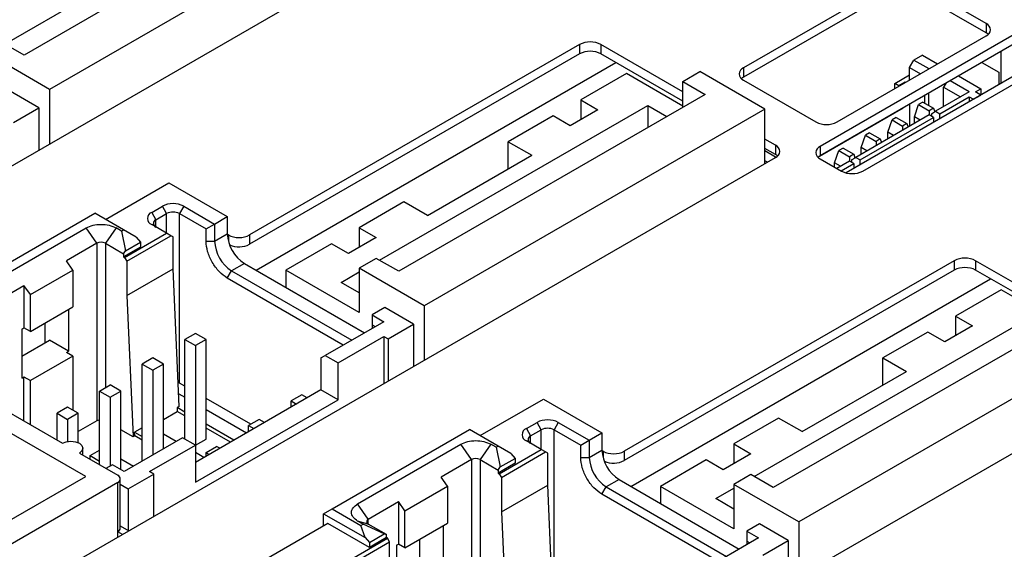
# Model space of a CAD drawing. Header units: millimetres. Extents: x 0 to 594, y 0 to 420.
# Tile 30 of 36: x 520 to 536, y 336 to 345. Entities that reach past the tile are written whole.
import ezdxf

# ---------------------------------------------------------------- set-up
doc = ezdxf.new("R2010")
doc.units = ezdxf.units.MM

msp = doc.modelspace()

# ---------------------------------------------------------------- linework, layer by layer
for p, q in [((524.8129, 347.1914), (519.7218, 344.2523)), ((519.4037, 344.436), (523.8583, 347.0076)), ((525.8029, 346.9465), (520.146, 343.6808)), ((511.8375, 337.9781), (525.9797, 346.1422)), ((534.1467, 345.4687), (531.6719, 344.04)), ((535.7024, 344.7747), (534.5003, 345.4687)), ((534.1467, 345.3135), (531.6719, 343.8848)), ((535.7024, 344.6196), (534.5003, 345.3135)), ((536.4802, 344.7747), (532.9447, 342.7337)), ((535.7024, 344.7747), (535.7024, 344.6196)), ((536.4802, 344.6196), (532.9447, 342.5786)), ((533.2275, 343.1419), (535.7024, 344.5706)), ((519.7218, 344.2523), (519.3505, 344.4666)), ((528.9495, 344.4277), (523.4694, 341.2642)), ((528.9495, 344.4277), (528.9495, 344.2726)), ((530.6642, 343.642), (529.303, 344.4277)), ((529.303, 344.4277), (529.303, 344.2726)), ((537.1167, 344.4562), (533.3739, 342.2955)), ((520.146, 343.6808), (519.0677, 344.3034)), ((528.9495, 344.2726), (523.4694, 341.109)), ((530.6642, 343.4868), (529.303, 344.2726)), ((533.6518, 342.3255), (537.1873, 344.3665)), ((534.6417, 344.252), (534.5003, 344.1704)), ((534.6417, 344.252), (534.8961, 344.1052)), ((535.9446, 344.3104), (535.9446, 343.7795)), ((523.5757, 340.6803), (529.5507, 344.1296)), ((534.4296, 344.0479), (534.5003, 344.1704)), ((534.5003, 344.1704), (534.7478, 344.0275)), ((535.6315, 344.1296), (535.9145, 343.9663)), ((529.7273, 343.9461), (528.9672, 343.5072)), ((530.6642, 343.4052), (529.7273, 343.9461)), ((530.6642, 343.8135), (530.9471, 343.9768)), ((532.0254, 343.3543), (530.9471, 343.9768)), ((531.6719, 344.04), (531.6719, 343.8848)), ((534.1821, 343.7825), (534.4296, 343.9254)), ((534.4296, 344.0479), (534.6133, 343.9419)), ((534.4296, 343.8359), (534.4296, 344.0479)), ((534.7409, 344.0156), (534.7478, 344.0275)), ((534.7478, 344.0275), (534.7547, 344.0235)), ((534.7478, 344.0195), (534.7478, 344.0275)), ((535.2426, 343.9051), (535.614, 343.6908)), ((535.9145, 343.9663), (535.9145, 343.7622)), ((530.6642, 343.8135), (531.0355, 343.5992)), ((530.6642, 343.3849), (530.6642, 343.8135)), ((531.6719, 343.8359), (532.8739, 343.1419)), ((534.2528, 343.7417), (534.1821, 343.7825)), ((534.1821, 343.693), (534.1821, 343.7825)), ((534.3589, 343.803), (534.2528, 343.7417)), ((534.2528, 343.7417), (534.2562, 343.7358)), ((534.3623, 343.797), (534.3589, 343.803)), ((534.3657, 343.799), (534.3589, 343.803)), ((535.0308, 343.7828), (534.9953, 343.7214)), ((535.4195, 343.6397), (535.1012, 343.8235)), ((519.9692, 343.3747), (519.4919, 343.6502)), ((520.146, 343.6808), (520.146, 342.7745)), ((531.0355, 343.5992), (525.9443, 340.6601)), ((534.6771, 343.5787), (534.6771, 343.456)), ((534.7478, 343.4152), (534.7478, 343.6195)), ((535.4195, 343.6397), (534.8627, 343.3183)), ((534.9953, 343.7214), (535.2781, 343.5581)), ((534.9953, 343.3948), (534.9953, 343.7214)), ((535.4902, 343.5173), (535.614, 343.5887)), ((535.5256, 343.6397), (535.614, 343.6908)), ((535.614, 343.5887), (535.5256, 343.6397)), ((535.614, 343.6908), (535.614, 343.5887)), ((525.6262, 340.8438), (530.0809, 343.4154)), ((528.9672, 343.5072), (529.25, 343.344)), ((528.9672, 343.5072), (528.9672, 343.1807)), ((530.0809, 343.4154), (530.399, 343.2318)), ((530.0809, 343.4154), (530.0809, 343.0481)), ((534.4296, 343.4358), (534.4296, 343.0682)), ((534.5091, 343.2264), (534.5798, 343.4305)), ((534.6505, 343.4713), (534.5798, 343.4305)), ((534.5798, 343.4305), (534.7566, 343.3284)), ((534.6505, 343.4713), (534.8273, 343.3693)), ((534.9334, 343.2774), (535.4195, 343.5581)), ((535.4195, 343.5581), (535.4195, 343.4764)), ((535.4195, 343.5581), (535.4902, 343.5173)), ((519.545, 343.1297), (519.9692, 343.3747)), ((519.9692, 343.3747), (519.9692, 342.6725)), ((532.0254, 343.3543), (526.3686, 340.0887)), ((529.25, 343.344), (528.7904, 343.0786)), ((532.0254, 342.448), (532.0254, 343.3543)), ((532.9358, 342.5732), (534.3235, 343.3743)), ((534.7566, 343.257), (533.5369, 342.5529)), ((534.3235, 343.3743), (534.3234, 343.3745)), ((534.3235, 343.3743), (534.3235, 343.3746)), ((534.8273, 343.3693), (534.7566, 343.3284)), ((534.7566, 343.3284), (534.7566, 343.257)), ((534.8273, 343.2162), (534.7566, 343.257)), ((534.792, 343.2774), (534.8627, 343.3183)), ((534.792, 343.2774), (534.792, 343.2366)), ((534.8273, 343.3693), (534.8479, 343.3098)), ((534.8627, 343.3183), (534.9334, 343.2774)), ((534.9334, 343.1958), (534.9334, 343.2774)), ((528.5076, 343.2419), (527.7651, 342.8133)), ((528.7904, 343.0786), (528.5076, 343.2419)), ((533.6076, 342.5121), (534.8273, 343.2162)), ((534.0672, 342.9712), (534.1379, 343.1754)), ((534.2086, 343.2162), (534.1379, 343.1754)), ((534.1379, 343.1754), (534.3147, 343.0733)), ((534.2086, 343.2162), (534.3854, 343.1141)), ((534.3854, 343.1141), (534.3147, 343.0733)), ((534.3854, 343.1141), (534.406, 343.0546)), ((534.6063, 343.1703), (534.5091, 343.2264)), ((534.5091, 343.1142), (534.5091, 343.2264)), ((534.8273, 343.2162), (534.8273, 343.1346)), ((533.7667, 342.9611), (533.696, 342.9202)), ((533.7667, 342.9611), (533.9434, 342.859)), ((534.1644, 342.9151), (534.0672, 342.9712)), ((534.0672, 342.859), (534.0672, 342.9712)), ((534.3147, 343.0733), (534.3147, 343.0019)), ((527.7651, 342.8133), (528.154, 342.5888)), ((527.7651, 342.3643), (527.7651, 342.8133)), ((532.2022, 342.7541), (532.0254, 342.8562)), ((533.6252, 342.7161), (533.696, 342.9202)), ((533.696, 342.9202), (533.8727, 342.8182)), ((533.9434, 342.859), (533.8727, 342.8182)), ((533.8727, 342.8182), (533.8727, 342.7468)), ((533.9434, 342.859), (533.9641, 342.7995)), ((532.2022, 342.599), (532.0254, 342.701)), ((532.2022, 342.558), (532.0254, 342.66)), ((532.2022, 342.7541), (532.2022, 342.599)), ((532.9447, 342.7337), (532.9447, 342.5786)), ((533.1833, 342.461), (533.254, 342.6651)), ((533.3247, 342.7059), (533.254, 342.6651)), ((533.254, 342.6651), (533.4308, 342.5631)), ((533.3247, 342.7059), (533.5015, 342.6039)), ((533.5015, 342.6039), (533.4308, 342.5631)), ((533.5015, 342.6039), (533.5221, 342.5444)), ((533.7224, 342.66), (533.6252, 342.7161)), ((533.6252, 342.6039), (533.6252, 342.7161)), ((518.0601, 334.3859), (532.2022, 342.55)), ((526.4216, 341.5887), (528.154, 342.5888)), ((532.0677, 342.4724), (532.0254, 342.4968)), ((532.209, 342.5541), (532.2022, 342.558)), ((532.2022, 342.558), (532.209, 342.5541)), ((532.9447, 342.5296), (533.2982, 342.3255)), ((533.2805, 342.4049), (533.1833, 342.461)), ((533.1833, 342.3918), (533.1833, 342.461)), ((533.4308, 342.4917), (533.2206, 342.3703)), ((533.2913, 342.3295), (533.5015, 342.4508)), ((533.4308, 342.5631), (533.4308, 342.4917)), ((533.5015, 342.4508), (533.4308, 342.4917)), ((533.4661, 342.5121), (533.5369, 342.5529)), ((533.4661, 342.5121), (533.4661, 342.4712)), ((533.5015, 342.4508), (533.5015, 342.3692)), ((533.5369, 342.5529), (533.6076, 342.5121)), ((533.6076, 342.4304), (533.6076, 342.5121)), ((521.0741, 341.5225), (522.1259, 342.1296)), ((522.1259, 342.1296), (523.0982, 341.5684)), ((526.0327, 341.8132), (525.2902, 341.3846)), ((526.4216, 341.5887), (526.0327, 341.8132)), ((518.6169, 340.3081), (520.8973, 341.6245)), ((521.3746, 341.349), (520.8973, 341.6245)), ((521.8431, 341.6398), (522.0199, 341.7418)), ((521.8431, 341.6398), (521.9138, 341.5173)), ((521.9138, 341.5173), (522.0906, 341.6194)), ((522.0906, 341.6194), (522.0199, 341.7418)), ((522.0906, 341.2928), (522.0906, 341.6194)), ((522.3734, 341.7418), (522.3027, 341.6194)), ((522.3027, 338.8023), (522.3027, 341.6194)), ((522.3027, 341.6194), (522.7446, 341.3642)), ((522.3734, 341.7418), (522.8861, 341.4459)), ((521.9138, 341.3949), (521.9138, 341.5173)), ((522.8861, 341.4459), (523.0982, 341.5684)), ((523.0982, 341.5684), (523.0982, 341.2826)), ((519.0401, 340.3903), (520.7548, 341.3802)), ((520.9316, 341.1251), (520.7548, 341.3802)), ((521.2498, 341.3802), (521.073, 341.1251)), ((521.3393, 341.3286), (521.2498, 341.3802)), ((521.3393, 341.3286), (521.3746, 341.349)), ((521.3393, 341.3286), (521.41, 341.002)), ((521.5867, 341.2265), (521.3746, 341.349)), ((521.3923, 340.8897), (522.0906, 341.2928)), ((522.0906, 341.2928), (521.8431, 341.4357)), ((522.1613, 341.252), (522.0906, 341.2928)), ((522.7446, 341.3642), (522.8861, 341.4459)), ((522.7446, 341.1601), (522.7446, 341.3642)), ((522.8861, 341.4459), (522.8861, 341.1601)), ((525.2902, 341.3846), (525.5731, 341.2213)), ((525.2902, 341.3846), (525.2902, 341.058)), ((520.9316, 341.1251), (520.4278, 340.8342)), ((520.9316, 341.1251), (520.9316, 338.1753)), ((521.073, 341.1251), (521.3746, 340.951)), ((521.073, 341.1251), (521.073, 338.7254)), ((521.41, 341.002), (521.6575, 341.1449)), ((521.4276, 340.8285), (522.1613, 341.252)), ((521.5867, 341.2265), (521.6575, 341.1449)), ((521.6575, 341.1449), (521.6575, 341.0632)), ((522.1966, 341.2316), (522.1613, 341.252)), ((522.1966, 340.7008), (522.1966, 341.2316)), ((522.7446, 341.1601), (522.8861, 341.1601)), ((522.8861, 341.1601), (523.0982, 341.2826)), ((523.1159, 341.2642), (523.0983, 341.2743)), ((523.1159, 341.2642), (523.1159, 341.1587)), ((523.4694, 341.2642), (523.4694, 341.109)), ((525.5731, 341.2213), (525.1134, 340.956)), ((521.6575, 341.0632), (521.3746, 340.8999)), ((521.3746, 340.951), (521.41, 341.002)), ((524.8306, 341.1192), (524.0705, 340.6804)), ((525.1134, 340.956), (524.8306, 341.1192)), ((520.5339, 340.6811), (520.4278, 340.8342)), ((521.3746, 340.951), (521.3746, 340.8999)), ((521.3746, 340.8999), (521.3923, 340.8897)), ((521.3923, 340.8897), (521.4276, 340.8285)), ((521.4276, 340.8285), (521.4276, 340.2569)), ((525.5731, 340.8744), (525.2902, 340.7112)), ((525.9443, 340.6601), (525.5731, 340.8744)), ((535.172, 340.8356), (529.692, 337.672)), ((535.172, 340.8356), (535.172, 340.6804)), ((536.8868, 340.0498), (535.5256, 340.8356)), ((535.5256, 340.8356), (535.5256, 340.6804)), ((519.8268, 340.2729), (520.5339, 340.6811)), ((520.5339, 340.6811), (520.5339, 340.0687)), ((521.4276, 340.2569), (522.1966, 340.7008)), ((522.2999, 338.4162), (522.1966, 340.7008)), ((523.0982, 340.5477), (523.1689, 340.6702)), ((523.381, 340.7927), (523.1689, 340.6702)), ((523.1689, 340.6702), (525.1664, 339.5171)), ((523.381, 340.7927), (525.3785, 339.6395)), ((525.2902, 339.9763), (524.0705, 340.6804)), ((524.0705, 340.6804), (524.0705, 340.3947)), ((524.9897, 340.4763), (525.2902, 340.6498)), ((526.3686, 340.0887), (525.2902, 340.7112)), ((525.2902, 340.7112), (525.2902, 339.9763)), ((535.172, 340.6804), (529.692, 337.5168)), ((536.8868, 339.8946), (535.5256, 340.6804)), ((525.025, 339.4354), (523.0982, 340.5477)), ((525.2902, 340.3028), (524.9897, 340.4763)), ((529.7982, 337.0881), (535.7733, 340.5374)), ((519.2169, 340.1352), (519.7207, 340.426)), ((519.8268, 340.2729), (519.7207, 340.426)), ((519.7207, 340.426), (519.7207, 339.7217)), ((535.9499, 340.3539), (535.1897, 339.915)), ((536.8868, 339.813), (535.9499, 340.3539)), ((519.8268, 339.6605), (519.8268, 340.2729)), ((521.4276, 340.2569), (521.5337, 337.9094)), ((519.8268, 339.6605), (520.5339, 340.0687)), ((520.4632, 340.0279), (520.4632, 339.3338)), ((525.7145, 340.058), (525.5024, 339.9355)), ((526.1918, 339.7825), (525.7145, 340.058)), ((526.3686, 340.0887), (526.3686, 339.1823)), ((537.258, 340.007), (532.1668, 337.0679)), ((525.6968, 339.8233), (524.7245, 339.262)), ((525.5024, 339.9355), (525.6968, 339.8233)), ((525.5024, 339.9355), (525.5024, 339.7722)), ((531.8487, 337.2516), (536.3034, 339.8232)), ((535.1897, 339.915), (535.4726, 339.7518)), ((535.1897, 339.915), (535.1897, 339.5885)), ((519.6853, 339.7013), (519.7207, 339.7217)), ((519.6853, 339.7013), (519.6853, 338.8848)), ((519.8268, 339.6605), (519.7207, 339.7217)), ((520.0753, 339.4761), (520.0753, 339.804)), ((525.5024, 339.7722), (525.5554, 339.7416)), ((525.5024, 339.7722), (525.5024, 339.711)), ((525.7675, 339.5375), (526.1918, 339.7825)), ((526.1918, 339.7825), (526.1918, 339.0803)), ((538.248, 339.7621), (532.5911, 336.4965)), ((535.4726, 339.7518), (535.0129, 339.4864)), ((519.6853, 339.251), (520.146, 339.5169)), ((520.4632, 339.3338), (520.146, 339.5169)), ((522.5679, 339.6292), (522.3911, 339.5271)), ((522.3911, 339.5271), (522.5679, 339.4251)), ((522.3911, 337.8741), (522.3911, 339.5271)), ((522.7446, 339.5271), (522.5679, 339.6292)), ((522.7446, 339.5271), (522.5679, 339.4251)), ((522.7446, 337.8736), (522.7446, 339.5271)), ((524.9367, 339.1395), (525.6968, 339.5784)), ((525.6968, 339.5784), (525.6968, 338.7945)), ((525.6968, 339.5784), (525.7675, 339.5375)), ((525.7675, 339.5375), (525.7675, 338.8354)), ((534.7301, 339.6497), (533.9876, 339.2211)), ((535.0129, 339.4864), (534.7301, 339.6497)), ((520.4278, 339.3134), (520.4632, 339.3338)), ((522.5679, 339.4251), (522.5679, 337.7721)), ((520.5339, 339.2522), (519.8268, 338.844)), ((520.5339, 339.2522), (520.4278, 339.3134)), ((520.5339, 339.2522), (520.5339, 338.3542)), ((521.8608, 339.221), (521.684, 339.1189)), ((522.0375, 339.1189), (521.8608, 339.221)), ((524.6538, 339.2212), (524.7245, 339.262)), ((524.6538, 339.2212), (524.6538, 338.6904)), ((524.7245, 339.262), (524.9367, 339.1395)), ((533.9876, 339.2211), (534.3765, 338.9966)), ((533.9876, 338.7721), (533.9876, 339.2211)), ((518.0954, 339.109), (520.3582, 337.8027)), ((521.684, 337.5067), (521.684, 339.1189)), ((521.684, 339.1189), (521.8608, 339.0169)), ((522.0375, 339.1189), (521.8608, 339.0169)), ((521.8608, 339.0169), (521.8608, 337.6088)), ((522.0375, 337.7108), (522.0375, 339.1189)), ((524.9367, 338.5271), (524.9367, 339.1395)), ((519.6853, 338.8848), (519.7207, 338.9052)), ((519.7207, 338.1707), (519.7207, 338.9052)), ((519.7207, 338.9052), (519.8268, 338.844)), ((519.8268, 338.1095), (519.8268, 338.844)), ((524.2826, 330.7937), (538.4247, 338.9578)), ((532.6441, 337.9965), (534.3765, 338.9966)), ((520.9769, 338.6699), (521.1536, 338.772)), ((521.3304, 338.6699), (521.1536, 338.772)), ((522.3911, 338.7513), (522.3027, 338.8023)), ((524.6538, 338.6904), (522.5679, 337.4862)), ((524.9367, 338.5271), (524.6538, 338.6904)), ((520.9769, 338.6699), (521.1536, 338.5679)), ((520.9769, 337.4455), (520.9769, 338.6699)), ((521.1536, 338.5679), (521.3304, 338.6699)), ((521.1536, 338.5679), (521.1536, 337.4251)), ((521.3304, 337.3639), (521.3304, 338.6699)), ((522.2904, 338.6257), (522.3911, 338.5676)), ((522.5679, 337.1597), (524.9367, 338.5271)), ((523.4869, 338.1187), (522.7446, 338.5472)), ((524.3356, 338.6087), (524.1588, 338.5066)), ((524.4239, 338.5577), (524.3356, 338.6087)), ((527.2967, 337.9303), (528.3485, 338.5374)), ((528.3485, 338.5374), (529.3207, 337.9762)), ((520.4465, 338.4046), (520.2698, 338.3025)), ((520.6233, 338.3025), (520.4465, 338.4046)), ((522.2999, 338.4162), (522.2645, 338.3958)), ((522.2645, 338.3958), (522.2673, 338.3329)), ((522.3911, 338.3227), (522.2645, 338.3958)), ((522.7446, 338.3635), (523.4161, 337.9759)), ((524.1588, 338.4047), (524.1588, 338.5066)), ((524.1588, 338.5066), (524.2471, 338.4557)), ((520.2698, 338.3025), (520.4465, 338.2005)), ((520.2698, 337.8537), (520.2698, 338.3025)), ((520.6233, 338.3025), (520.4465, 338.2005)), ((520.4465, 338.2005), (520.4465, 337.8324)), ((520.6233, 337.8118), (520.6233, 338.3025)), ((522.0375, 338.2002), (522.2673, 338.3329)), ((522.3911, 338.2614), (522.2673, 338.3329)), ((523.6285, 338.2005), (523.4517, 338.0984)), ((523.7168, 338.1495), (523.6285, 338.2005)), ((532.2552, 338.221), (531.5128, 337.7924)), ((532.6441, 337.9965), (532.2552, 338.221)), ((520.7471, 337.2516), (519.4036, 338.0272)), ((520.9316, 338.1753), (520.6233, 337.9973)), ((521.5337, 337.9094), (521.3304, 338.0267)), ((521.684, 338.0606), (521.5574, 337.9875)), ((523.2039, 337.8534), (522.7446, 338.1186)), ((523.1509, 337.8228), (522.7446, 338.0573)), ((523.4517, 337.9965), (523.4517, 338.0984)), ((523.4517, 338.0984), (523.54, 338.0474)), ((524.8394, 336.7159), (527.1199, 338.0323)), ((527.5972, 337.7568), (527.1199, 338.0323)), ((528.0656, 338.0476), (528.2424, 338.1497)), ((528.0656, 338.0476), (528.1363, 337.9251)), ((528.1363, 337.9251), (528.3131, 338.0272)), ((528.3131, 338.0272), (528.2424, 338.1497)), ((528.3131, 337.7006), (528.3131, 338.0272)), ((528.5959, 338.1496), (528.5252, 338.0272)), ((528.5252, 335.2101), (528.5252, 338.0272)), ((528.5252, 338.0272), (528.9672, 337.772)), ((528.5959, 338.1496), (529.1086, 337.8537)), ((522.3557, 337.8945), (521.3835, 337.3332)), ((521.5602, 337.9247), (521.5337, 337.9094)), ((521.5602, 337.9247), (521.5574, 337.9875)), ((521.5574, 337.9875), (521.684, 337.9145)), ((521.684, 337.8532), (521.5602, 337.9247)), ((522.2493, 337.8331), (522.0375, 337.9553)), ((522.5679, 337.7721), (522.3557, 337.8945)), ((522.5679, 337.7716), (522.7446, 337.8736)), ((528.1363, 337.8027), (528.1363, 337.9251)), ((528.9672, 337.772), (529.1086, 337.8537)), ((529.1086, 337.8537), (529.3207, 337.9762)), ((529.1086, 337.8537), (529.1086, 337.5679)), ((529.3207, 337.9762), (529.3207, 337.6904)), ((520.6996, 337.6056), (520.6996, 337.7211)), ((520.8178, 337.5981), (520.9769, 337.69)), ((521.8077, 337.3332), (522.5679, 337.7721)), ((522.5679, 337.7721), (522.5679, 337.1597)), ((522.7446, 337.6494), (522.9214, 337.7514)), ((522.9744, 337.7209), (522.9214, 337.7514)), ((525.2626, 336.7981), (526.9774, 337.788)), ((527.1542, 337.5329), (526.9774, 337.788)), ((527.4724, 337.788), (527.2956, 337.5329)), ((527.5618, 337.7364), (527.4724, 337.788)), ((527.5618, 337.7364), (527.5972, 337.7568)), ((527.5618, 337.7364), (527.6325, 337.4098)), ((527.8093, 337.6343), (527.5972, 337.7568)), ((527.6148, 337.2975), (528.3131, 337.7006)), ((528.3131, 337.7006), (528.0656, 337.8435)), ((528.3838, 337.6598), (528.3131, 337.7006)), ((528.9672, 337.5679), (528.9672, 337.772)), ((529.1086, 337.5679), (529.3207, 337.6904)), ((531.5128, 337.7924), (531.7956, 337.6291)), ((531.5128, 337.7924), (531.5128, 337.4658)), ((520.641, 337.6394), (521.2774, 337.272)), ((520.8178, 337.5981), (520.9769, 337.5063)), ((520.8178, 337.5374), (520.8178, 337.5981)), ((521.3304, 337.5471), (521.5422, 337.4249)), ((522.709, 337.5677), (522.5679, 337.6491)), ((522.7446, 337.6494), (522.7976, 337.6188)), ((522.7446, 337.5883), (522.7446, 337.6494)), ((527.1542, 337.5329), (526.6503, 337.242)), ((527.1542, 337.5329), (527.1542, 334.5831)), ((527.2956, 337.5329), (527.5972, 337.3588)), ((527.2956, 337.5329), (527.2956, 335.1332)), ((527.6325, 337.4098), (527.88, 337.5527)), ((527.6502, 337.2363), (528.3838, 337.6598)), ((527.8093, 337.6343), (527.88, 337.5527)), ((527.88, 337.5527), (527.88, 337.471)), ((528.4192, 337.6394), (528.3838, 337.6598)), ((528.4192, 337.1086), (528.4192, 337.6394)), ((528.9672, 337.5679), (529.1086, 337.5679)), ((529.3384, 337.672), (529.3208, 337.6821)), ((529.3384, 337.672), (529.3384, 337.5665)), ((529.692, 337.672), (529.692, 337.5168)), ((531.0531, 337.5271), (530.293, 337.0882)), ((531.336, 337.3638), (531.0531, 337.5271)), ((531.7956, 337.6291), (531.336, 337.3638)), ((521.189, 337.4455), (521.083, 337.3843)), ((521.3835, 337.3332), (521.189, 337.4455)), ((527.88, 337.471), (527.5972, 337.3077)), ((527.5972, 337.3588), (527.6325, 337.4098)), ((519.4036, 336.476), (520.7471, 337.2516)), ((521.3213, 336.3943), (521.3213, 337.2108)), ((521.4542, 337.0475), (521.8784, 337.2924)), ((521.8784, 337.2924), (521.8077, 337.3332)), ((521.8784, 336.5902), (521.8784, 337.2924)), ((526.7564, 337.0889), (526.6503, 337.242)), ((527.5972, 337.3588), (527.5972, 337.3077)), ((527.5972, 337.3077), (527.6148, 337.2975)), ((527.6148, 337.2975), (527.6502, 337.2363)), ((527.6502, 337.2363), (527.6502, 336.6647)), ((529.6036, 337.2005), (529.3914, 337.078)), ((529.6036, 337.2005), (531.6011, 336.0473)), ((531.7956, 337.2822), (531.5128, 337.119)), ((532.1668, 337.0679), (531.7956, 337.2822)), ((521.2774, 337.1496), (518.0954, 335.3127)), ((521.2774, 336.333), (521.2774, 337.1496)), ((521.3213, 337.1242), (521.4542, 337.0475)), ((521.4542, 337.0475), (521.4542, 336.3535)), ((526.0493, 336.6807), (526.7564, 337.0889)), ((526.7564, 337.0889), (526.7564, 336.4765)), ((527.6502, 336.6647), (528.4192, 337.1086)), ((528.5224, 334.824), (528.4192, 337.1086)), ((529.3207, 336.9555), (529.3914, 337.078)), ((529.3914, 337.078), (531.3889, 335.9249)), ((531.5128, 336.3841), (530.293, 337.0882)), ((530.293, 337.0882), (530.293, 336.8025)), ((531.2122, 336.8841), (531.5128, 337.0576)), ((532.5911, 336.4965), (531.5128, 337.119)), ((531.5128, 337.119), (531.5128, 336.3841)), ((531.2475, 335.8432), (529.3207, 336.9555)), ((531.5128, 336.7106), (531.2122, 336.8841)), ((524.698, 336.6342), (524.8394, 336.7159)), ((524.8394, 336.7159), (525.3167, 336.4403)), ((525.4394, 336.543), (525.2626, 336.7981)), ((525.4394, 336.543), (525.9432, 336.8338)), ((526.0493, 336.6807), (525.9432, 336.8338)), ((525.9432, 336.8338), (525.9432, 336.1295)), ((524.698, 336.6342), (525.3874, 336.2362)), ((524.698, 336.4301), (524.698, 336.6342)), ((526.0493, 336.0683), (526.0493, 336.6807)), ((527.6502, 336.6647), (527.7563, 334.3172)), ((521.3213, 336.4301), (521.4612, 336.3494)), ((524.7687, 336.4709), (523.6108, 335.8025)), ((525.4582, 336.0729), (524.7687, 336.4709)), ((525.4394, 336.4613), (525.2626, 336.5124)), ((525.3521, 336.4607), (525.2626, 336.5124)), ((525.3167, 336.4403), (525.3521, 336.4607)), ((525.3874, 336.2362), (525.3167, 336.4403)), ((525.7056, 336.2974), (525.3521, 336.4607)), ((525.4394, 336.4613), (525.4394, 336.543)), ((525.741, 336.2872), (525.4394, 336.4613)), ((526.0493, 336.0683), (526.7564, 336.4765)), ((526.6857, 336.4357), (526.6857, 335.7416)), ((531.937, 336.4658), (531.7249, 336.3433)), ((532.4143, 336.1903), (531.937, 336.4658)), ((532.5911, 336.4965), (532.5911, 335.5901)), ((521.2774, 336.2433), (521.2774, 336.333)), ((521.3552, 336.2881), (521.2774, 336.333)), ((525.0604, 335.8229), (525.7587, 336.226)), ((525.3874, 336.2362), (525.4582, 336.1546)), ((525.4582, 336.1546), (525.7056, 336.2974)), ((525.741, 336.2362), (525.4582, 336.0729)), ((525.7056, 336.2974), (525.741, 336.2872)), ((525.741, 336.2362), (525.741, 336.2872)), ((525.7587, 336.226), (525.741, 336.2362)), ((525.794, 336.1648), (525.7587, 336.226)), ((531.9193, 336.2311), (530.9471, 335.6698)), ((531.7249, 336.3433), (531.9193, 336.2311)), ((531.7249, 336.3433), (531.7249, 336.1801)), ((525.0604, 335.7412), (525.794, 336.1648)), ((525.4582, 336.1546), (525.4582, 336.0729)), ((525.794, 335.5932), (525.794, 336.1648)), ((525.9079, 336.1091), (525.9432, 336.1295)), ((525.9079, 336.1091), (525.9079, 335.2926)), ((526.0493, 336.0683), (525.9432, 336.1295)), ((526.2978, 335.8839), (526.2978, 336.2118)), ((531.7249, 336.1801), (531.7779, 336.1494)), ((531.7249, 336.1801), (531.7249, 336.1188)), ((531.9901, 335.9453), (532.4143, 336.1903)), ((532.4143, 336.1903), (532.4143, 335.4881))]:
    msp.add_line(p, q)
at = {"flags": 128}
for points in [[(535.7364, 344.5951), (535.7335, 344.5977), (535.7024, 344.6196)], [(531.6719, 343.8848), (531.6408, 343.8629), (531.6378, 343.8603)], [(532.2362, 342.5745), (532.2333, 342.5771), (532.2022, 342.599)], [(532.9447, 342.5786), (532.9136, 342.5567), (532.9106, 342.5541)], [(520.3582, 337.8027), (520.423, 337.8277), (520.4996, 337.8365), (520.5761, 337.8277), (520.641, 337.8027), (520.6843, 337.7653), (520.6996, 337.7211), (520.6843, 337.6769), (520.641, 337.6394)]]:
    msp.add_lwpolyline(points, dxfattribs=at)
for centre, radius, start, end in [((535.6636, 344.6727), 0.1092, 290.78332, 69.21645), ((529.1263, 344.0866), 0.3842, 62.60917, 117.39039), ((529.1263, 343.9314), 0.3842, 62.60917, 117.39039), ((531.7106, 343.9379), 0.1092, 110.78285, 249.21695), ((533.0507, 343.4831), 0.3843, 242.60944, 297.39063), ((532.1635, 342.6521), 0.1092, 290.78349, 69.21776), ((532.9834, 342.6316), 0.1092, 110.78437, 249.21545), ((533.475, 342.6667), 0.3843, 242.61027, 297.38979), ((522.1966, 341.4007), 0.3842, 62.60916, 117.39041), ((521.8818, 341.5377), 0.1092, 110.78286, 249.21696), ((522.1966, 341.4147), 0.2306, 62.61017, 117.38957), ((521.937, 341.4561), 0.0655, 110.78292, 249.21538), ((521.0023, 340.9886), 0.1537, 62.60875, 117.39164), ((523.5001, 341.1881), 0.6147, 182.60545, 237.39461), ((523.7123, 341.3105), 0.6147, 182.60545, 237.39461), ((523.2926, 341.6053), 0.3843, 242.60946, 297.3906), ((523.2917, 341.4549), 0.3889, 246.3153, 297.18796), ((535.3488, 340.4944), 0.3842, 62.60916, 117.39041), ((535.3488, 340.3392), 0.3842, 62.60916, 117.39041), ((528.4192, 337.8085), 0.3842, 62.60916, 117.39041), ((528.1043, 337.9455), 0.1092, 110.78286, 249.21696), ((528.4192, 337.8225), 0.2306, 62.61017, 117.38952), ((528.1596, 337.8639), 0.0655, 110.78306, 249.2154), ((529.9348, 337.7183), 0.6147, 182.60542, 237.39462), ((527.2249, 337.3964), 0.1537, 62.60885, 117.39146), ((529.7227, 337.5959), 0.6147, 182.60542, 237.39462), ((529.5152, 338.0131), 0.3843, 242.60948, 297.39058), ((529.5143, 337.8627), 0.3889, 246.31531, 297.18794), ((521.2541, 337.2108), 0.0655, 290.78385, 69.21446), ((521.2463, 336.4018), 0.0754, 294.37352, 354.30611), ((525.4549, 336.5021), 0.0437, 110.78396, 249.21789)]:
    msp.add_arc(centre, radius, start, end)
for points, knots in [([(520.7548, 341.3802), (520.791, 341.3968), (520.8633, 341.4299), (521.0023, 341.4441), (521.1414, 341.4299), (521.2137, 341.3968), (521.2498, 341.3802)], [0, 0, 0, 0, 0.2500042, 0.5000001, 0.7500018, 1, 1, 1, 1]), ([(523.0982, 340.5477), (523.0519, 340.5806), (522.9592, 340.6464), (522.8423, 340.8083), (522.7606, 340.9904), (522.75, 341.1035), (522.7446, 341.1601)], [0, 0, 0, 0, 0.2500002, 0.5000001, 0.7500006, 1, 1, 1, 1]), ([(520.9769, 338.1893), (520.9725, 338.1889), (520.9552, 338.1874), (520.9417, 338.1805), (520.9316, 338.1753)], [0, 0, 0, 0, 0.2508338, 1, 1, 1, 1]), ([(526.9774, 337.788), (527.0135, 337.8046), (527.0858, 337.8377), (527.2249, 337.8519), (527.3639, 337.8377), (527.4362, 337.8046), (527.4724, 337.788)], [0, 0, 0, 0, 0.2500042, 0.5000001, 0.7500018, 1, 1, 1, 1]), ([(529.3207, 336.9555), (529.2744, 336.9884), (529.1817, 337.0542), (529.0649, 337.2161), (528.9831, 337.3982), (528.9725, 337.5113), (528.9672, 337.5679)], [0, 0, 0, 0, 0.25, 0.5, 0.7500006, 1, 1, 1, 1]), ([(525.2626, 336.5124), (525.2339, 336.5332), (525.1765, 336.575), (525.1519, 336.6552), (525.1765, 336.7355), (525.2339, 336.7772), (525.2626, 336.7981)], [0, 0, 0, 0, 0.2500004, 0.4999992, 0.7500016, 1, 1, 1, 1])]:
    msp.add_open_spline(points, degree=3, knots=knots)

doc.saveas('drawing.dxf')
